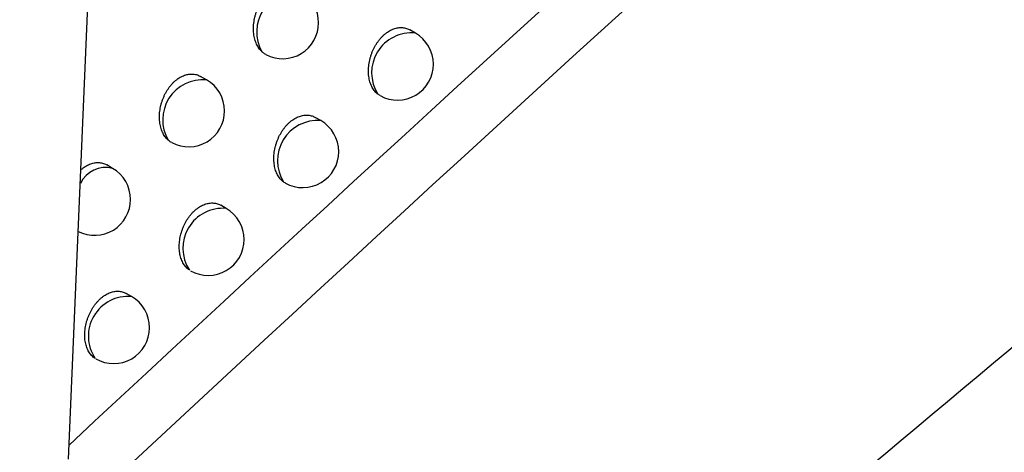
# Model space of a CAD drawing. Header units: millimetres. Extents: x -0.41 to 0.79, y -0.23 to 0.59.
# Tile 43 of 83: x 0.63981 to 0.65351, y -0.07443 to -0.0684. Entities that reach past the tile are written whole.
import ezdxf

# ---------------------------------------------------------------- set-up
doc = ezdxf.new("R2010")
doc.units = ezdxf.units.MM

msp = doc.modelspace()

# ---------------------------------------------------------------- linework, layer by layer
at = {"color": 7, "linetype": 'Continuous', "lineweight": 25}
for p, q in [((0.6404848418, -0.0745224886), (0.6409493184, -0.0636650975)), ((0.6453136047, -0.0685878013), (0.6452354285, -0.0685426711)), ((0.6424064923, -0.0692382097), (0.642324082, -0.0691906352)), ((0.6448235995, -0.0694552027), (0.6447911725, -0.0694383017)), ((0.6439959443, -0.0698057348), (0.6439191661, -0.0697614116)), ((0.6410980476, -0.0704704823), (0.6410171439, -0.0704237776)), ((0.6426789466, -0.0710285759), (0.6426035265, -0.0709850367)), ((0.6413626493, -0.0722563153), (0.6412885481, -0.0722135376))]:
    msp.add_line(p, q, dxfattribs=at)
at = {"color": 9, "linetype": 'Continuous', "lineweight": 25}
for centre, radius, start, end in [((0.6436659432, -0.0685701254), 0.0005615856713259, 84.9427221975, 209.454066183), ((0.6452572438, -0.0691388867), 0.0005539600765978, 84.1605143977, 212.7176273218), ((0.6423555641, -0.0697957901), 0.0005599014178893, 84.7812063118, 210.2214593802), ((0.6439525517, -0.0703633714), 0.0005593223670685, 85.5504804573, 212.0431205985), ((0.6410028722, -0.0708515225), 0.0003927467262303, 75.9757416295, 154.2285336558), ((0.6426330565, -0.0715831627), 0.0005564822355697, 85.2697552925, 213.0695343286), ((0.6413140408, -0.0728076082), 0.0005534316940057, 84.961153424, 214.156637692)]:
    msp.add_arc(centre, radius, start, end, dxfattribs=at)
at = {"color": 7, "linetype": 'Continuous', "lineweight": 25}
for centre, radius, start, end in [((0.6434654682, -0.0684437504), 0.0005, 0, 60.0026882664), ((0.6434654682, -0.0684437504), 0.0005, 242.3435189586, 0), ((0.6450636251, -0.0690208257), 0.0005, 0, 60.0026882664), ((0.6450636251, -0.0690208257), 0.0005, 241.0760628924, 0), ((0.6421565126, -0.0696712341), 0.0005, 0, 60.0026882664), ((0.6421565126, -0.0696712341), 0.0005, 241.9986491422, 0), ((0.6437459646, -0.0702387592), 0.0005, 0, 60.0026882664), ((0.6437459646, -0.0702387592), 0.0005, 240.9125044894, 0), ((0.6408480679, -0.0709035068), 0.0005000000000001, 0, 60.0026882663), ((0.6408480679, -0.0709035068), 0.0005000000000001, 242.9408025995, 0), ((0.6424289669, -0.0714616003), 0.0005, 0, 60.0026882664), ((0.6424289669, -0.0714616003), 0.0005, 240.504634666, 0), ((0.6411126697, -0.0726893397), 0.0005, 0, 60.0026882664), ((0.6411126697, -0.0726893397), 0.0005, 240.2902753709, 0)]:
    msp.add_arc(centre, radius, start, end, dxfattribs=at)
for points, knots in [([(0.6308660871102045, -0.0929135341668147), (0.6353531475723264, -0.0887896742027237), (0.639867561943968, -0.0847546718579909), (0.6489382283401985, -0.0768749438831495), (0.6534953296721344, -0.0730287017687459), (0.6626535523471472, -0.0655243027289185), (0.6672565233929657, -0.0618646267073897), (0.6764874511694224, -0.0547461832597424), (0.681117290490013, -0.0512861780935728), (0.6904066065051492, -0.0445662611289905), (0.6950680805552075, -0.0413031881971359), (0.7043952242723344, -0.0349923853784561), (0.7090632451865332, -0.0319432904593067), (0.7230807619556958, -0.0231142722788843), (0.7324423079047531, -0.0176492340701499), (0.7418254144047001, -0.0126182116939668)], [0, 0, 0, 0, 0.125, 0.125, 0.2500000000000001, 0.2500000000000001, 0.3750000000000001, 0.3750000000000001, 0.5000000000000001, 0.5000000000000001, 0.6250000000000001, 0.6250000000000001, 0.7500000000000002, 0.7500000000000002, 1, 1, 1, 1]), ([(0.7421379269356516, -0.0180370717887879), (0.7343330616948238, -0.022246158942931), (0.7265243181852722, -0.0267632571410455), (0.7085664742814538, -0.0378559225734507), (0.6984268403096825, -0.0446400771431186), (0.6782700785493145, -0.0591704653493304), (0.6682529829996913, -0.0669166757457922), (0.6502903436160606, -0.0817641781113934), (0.6423109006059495, -0.0887108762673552), (0.6344165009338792, -0.0959373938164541)], [3.109241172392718, 3.109241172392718, 3.109241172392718, 3.109241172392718, 3.17595934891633, 3.17595934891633, 3.2629390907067, 3.2629390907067, 3.349918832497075, 3.349918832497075, 3.420469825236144, 3.420469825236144, 3.420469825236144, 3.420469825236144]), ([(0.6431769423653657, -0.0688462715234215), (0.6431732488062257, -0.0688426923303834), (0.6431621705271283, -0.0688319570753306), (0.6431450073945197, -0.0688119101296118), (0.6431261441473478, -0.0687850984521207), (0.6431092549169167, -0.0687553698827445), (0.6430946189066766, -0.0687231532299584), (0.6430824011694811, -0.0686888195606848), (0.6430726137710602, -0.0686524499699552), (0.6430653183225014, -0.068613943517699), (0.6430607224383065, -0.0685739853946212), (0.6430588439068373, -0.0685330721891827), (0.6430596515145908, -0.0684913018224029), (0.6430632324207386, -0.0684484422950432), (0.6430695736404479, -0.0684055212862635), (0.6430785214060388, -0.0683630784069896), (0.6430899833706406, -0.0683212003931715), (0.6431041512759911, -0.0682794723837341), (0.6431206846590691, -0.0682391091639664), (0.6431392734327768, -0.0682005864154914), (0.643159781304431, -0.068163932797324), (0.6431825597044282, -0.0681286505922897), (0.6432069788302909, -0.0680958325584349), (0.6432326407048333, -0.0680658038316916), (0.6432594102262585, -0.0680385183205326), (0.6432877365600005, -0.0680135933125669), (0.643316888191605, -0.0679917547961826), (0.6433464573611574, -0.067973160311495), (0.6433763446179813, -0.0679577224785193), (0.6434069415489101, -0.067945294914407), (0.643437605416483, -0.0679362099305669), (0.6434679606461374, -0.0679304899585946), (0.6434979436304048, -0.0679280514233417), (0.643527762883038, -0.067928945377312), (0.6435569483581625, -0.0679331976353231), (0.6435851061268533, -0.0679408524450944), (0.6436100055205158, -0.0679504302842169), (0.6436249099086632, -0.0679589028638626), (0.6436313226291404, -0.0679625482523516)], [0, 0, 0, 0, 0.0140697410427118, 0.0422000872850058, 0.070520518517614, 0.0994358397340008, 0.1285549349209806, 0.157175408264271, 0.1859919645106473, 0.2154262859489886, 0.2450740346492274, 0.2738824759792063, 0.3028924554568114, 0.332542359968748, 0.3624154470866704, 0.3909929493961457, 0.419774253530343, 0.4492060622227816, 0.478866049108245, 0.5068758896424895, 0.5350869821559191, 0.5639401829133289, 0.5930182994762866, 0.6203911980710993, 0.6479589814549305, 0.6761448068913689, 0.7045453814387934, 0.7315171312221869, 0.7586768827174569, 0.7864278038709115, 0.8143820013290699, 0.8413653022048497, 0.8685325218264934, 0.8962741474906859, 0.9242117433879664, 0.9516019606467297, 0.9791763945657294, 1, 1, 1, 1]), ([(0.6447911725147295, -0.069438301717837), (0.6447856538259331, -0.0694338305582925), (0.6447745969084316, -0.0694248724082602), (0.6447571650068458, -0.0694075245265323), (0.6447390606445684, -0.0693860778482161), (0.6447209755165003, -0.0693595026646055), (0.64470486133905, -0.0693300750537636), (0.6446910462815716, -0.0692981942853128), (0.6446796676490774, -0.0692642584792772), (0.6446707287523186, -0.0692283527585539), (0.6446642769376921, -0.0691903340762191), (0.6446605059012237, -0.0691509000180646), (0.644659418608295, -0.069110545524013), (0.644660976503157, -0.069069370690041), (0.6446652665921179, -0.0690271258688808), (0.6446722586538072, -0.0689848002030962), (0.6446817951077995, -0.0689429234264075), (0.6446937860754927, -0.0689015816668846), (0.6447084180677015, -0.0688603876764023), (0.6447253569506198, -0.0688204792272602), (0.6447443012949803, -0.0687823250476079), (0.6447651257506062, -0.068745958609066), (0.6447881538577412, -0.068710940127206), (0.6448127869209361, -0.0686782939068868), (0.6448386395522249, -0.068648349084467), (0.6448655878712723, -0.0686210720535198), (0.6448940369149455, -0.0685961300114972), (0.6449232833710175, -0.0685742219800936), (0.6449529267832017, -0.0685555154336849), (0.6449828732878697, -0.0685399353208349), (0.6450134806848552, -0.0685273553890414), (0.6450441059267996, -0.0685181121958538), (0.6450743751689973, -0.0685122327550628), (0.6451042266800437, -0.0685096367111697), (0.6451338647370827, -0.068510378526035), (0.6451627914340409, -0.0685144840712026), (0.6451906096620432, -0.0685220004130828), (0.6452148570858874, -0.0685313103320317), (0.6452292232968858, -0.0685395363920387), (0.6452352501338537, -0.0685429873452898)], [0, 0, 0, 0, 0.0197102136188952, 0.0394902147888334, 0.0668789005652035, 0.0944537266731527, 0.122612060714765, 0.1509706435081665, 0.1787344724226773, 0.2066890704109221, 0.2352448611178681, 0.2640083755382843, 0.2919137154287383, 0.3200139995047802, 0.3487324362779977, 0.3776660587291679, 0.4053912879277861, 0.4333131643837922, 0.4618611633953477, 0.4906281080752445, 0.5179145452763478, 0.545395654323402, 0.5734963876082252, 0.6018135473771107, 0.6286067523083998, 0.6555897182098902, 0.6831737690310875, 0.710966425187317, 0.7374489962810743, 0.7641159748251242, 0.791363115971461, 0.8188099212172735, 0.8453058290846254, 0.8719829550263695, 0.8992271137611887, 0.926665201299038, 0.9534849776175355, 0.9804862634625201, 1, 1, 1, 1]), ([(0.6432334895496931, -0.0688862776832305), (0.6432270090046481, -0.0688828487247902), (0.643206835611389, -0.0688721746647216), (0.6431890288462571, -0.0688567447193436), (0.6431769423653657, -0.0688462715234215)], [0, 0, 0, 0, 0.3212421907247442, 1, 1, 1, 1]), ([(0.6418717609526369, -0.0700776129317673), (0.6418663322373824, -0.0700725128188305), (0.6418534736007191, -0.0700604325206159), (0.6418349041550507, -0.0700385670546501), (0.641816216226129, -0.0700118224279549), (0.6417995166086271, -0.0699821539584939), (0.6417850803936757, -0.0699500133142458), (0.6417730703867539, -0.0699157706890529), (0.6417634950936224, -0.0698795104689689), (0.6417564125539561, -0.0698411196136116), (0.6417520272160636, -0.0698012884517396), (0.6417503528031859, -0.0697605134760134), (0.6417513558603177, -0.06971889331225), (0.641755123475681, -0.0696761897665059), (0.6417616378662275, -0.0696334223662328), (0.641770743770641, -0.0695911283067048), (0.6417823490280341, -0.0695493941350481), (0.6417966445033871, -0.0695078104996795), (0.6418132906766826, -0.0694675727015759), (0.6418319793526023, -0.0694291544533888), (0.6418525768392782, -0.0693925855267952), (0.6418754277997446, -0.0693573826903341), (0.6418999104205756, -0.0693246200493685), (0.641925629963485, -0.0692946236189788), (0.641952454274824, -0.0692673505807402), (0.6419808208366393, -0.0692424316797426), (0.6420100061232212, -0.0692205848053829), (0.6420396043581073, -0.0692019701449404), (0.6420695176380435, -0.0691865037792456), (0.64210012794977, -0.069174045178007), (0.6421307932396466, -0.0691649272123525), (0.6421611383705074, -0.0691591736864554), (0.6421911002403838, -0.0691567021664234), (0.6422208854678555, -0.069157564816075), (0.6422500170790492, -0.0691617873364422), (0.6422781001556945, -0.0691694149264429), (0.6423028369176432, -0.0691789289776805), (0.6423176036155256, -0.0691873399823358), (0.6423239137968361, -0.0691909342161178)], [0, 0, 0, 0, 0.0204215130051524, 0.0483710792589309, 0.0765097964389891, 0.1052407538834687, 0.1341746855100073, 0.1625831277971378, 0.1911863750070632, 0.2204034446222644, 0.2498326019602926, 0.2784137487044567, 0.307194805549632, 0.3366104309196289, 0.3662472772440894, 0.39460759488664, 0.4231698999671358, 0.4523765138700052, 0.4818089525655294, 0.5096341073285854, 0.537658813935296, 0.5663197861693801, 0.5952034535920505, 0.622430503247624, 0.6498511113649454, 0.6778853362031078, 0.706132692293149, 0.7329847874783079, 0.7600239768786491, 0.7876515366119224, 0.8154814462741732, 0.8423478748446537, 0.869397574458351, 0.8970199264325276, 0.9248377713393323, 0.9520906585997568, 0.979527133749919, 1, 1, 1, 1]), ([(0.6434784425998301, -0.0706601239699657), (0.6434718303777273, -0.0706550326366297), (0.6434585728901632, -0.0706448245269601), (0.6434392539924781, -0.0706257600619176), (0.6434204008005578, -0.0706033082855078), (0.6434024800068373, -0.0705767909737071), (0.6433865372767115, -0.0705474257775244), (0.6433729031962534, -0.0705156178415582), (0.6433617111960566, -0.0704817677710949), (0.6433529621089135, -0.0704459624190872), (0.6433467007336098, -0.0704080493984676), (0.6433431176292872, -0.0703687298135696), (0.6433422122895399, -0.070328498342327), (0.6433439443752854, -0.0702874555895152), (0.6433484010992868, -0.0702453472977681), (0.6433555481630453, -0.0702031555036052), (0.6433652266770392, -0.0701614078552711), (0.6433773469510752, -0.070120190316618), (0.6433920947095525, -0.0700791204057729), (0.6434091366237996, -0.0700393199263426), (0.643428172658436, -0.070001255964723), (0.6434490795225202, -0.0699649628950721), (0.6434721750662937, -0.0699300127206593), (0.6434968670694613, -0.0698974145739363), (0.6435227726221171, -0.0698674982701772), (0.643549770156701, -0.0698402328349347), (0.6435782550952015, -0.0698152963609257), (0.6436075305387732, -0.0697933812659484), (0.6436371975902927, -0.069774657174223), (0.6436671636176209, -0.0697590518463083), (0.6436977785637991, -0.0697464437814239), (0.6437283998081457, -0.0697371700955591), (0.6437586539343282, -0.0697312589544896), (0.643788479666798, -0.0697286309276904), (0.6438180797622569, -0.0697293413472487), (0.6438469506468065, -0.0697334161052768), (0.6438746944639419, -0.0697409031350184), (0.6438987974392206, -0.0697501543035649), (0.6439130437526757, -0.069758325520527), (0.6439189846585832, -0.0697617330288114)], [0, 0, 0, 0, 0.0231957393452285, 0.0465073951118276, 0.0736954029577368, 0.1010684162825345, 0.1290215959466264, 0.1571739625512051, 0.1847122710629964, 0.2124399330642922, 0.2407643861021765, 0.2692950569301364, 0.2969632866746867, 0.3248247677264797, 0.35329887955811, 0.3819861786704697, 0.4094829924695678, 0.437174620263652, 0.4654862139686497, 0.4940144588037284, 0.5210988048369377, 0.5483760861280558, 0.5762671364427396, 0.6043724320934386, 0.6309948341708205, 0.6578055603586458, 0.6852126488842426, 0.7128266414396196, 0.7391594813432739, 0.7656756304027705, 0.7927685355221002, 0.8200599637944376, 0.8464079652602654, 0.8729362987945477, 0.9000291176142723, 0.9273150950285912, 0.9539695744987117, 0.9808046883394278, 1, 1, 1, 1]), ([(0.6419218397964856, -0.0701124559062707), (0.6419145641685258, -0.0701084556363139), (0.6418969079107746, -0.0700987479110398), (0.6418810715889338, -0.0700854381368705), (0.6418717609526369, -0.0700776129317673)], [0, 0, 0, 0, 0.4120707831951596, 0.9999999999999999, 0.9999999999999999, 0.9999999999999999, 0.9999999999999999]), ([(0.6406572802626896, -0.0704916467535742), (0.6406629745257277, -0.0704865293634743), (0.6406781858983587, -0.0704728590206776), (0.6407036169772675, -0.0704542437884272), (0.6407332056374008, -0.0704355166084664), (0.6407631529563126, -0.0704200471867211), (0.6407937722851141, -0.0704075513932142), (0.6408244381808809, -0.0703984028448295), (0.6408547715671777, -0.0703926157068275), (0.640884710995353, -0.070390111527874), (0.6409144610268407, -0.0703909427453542), (0.6409435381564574, -0.0703951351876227), (0.64097154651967, -0.0704027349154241), (0.6409961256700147, -0.0704121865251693), (0.6410107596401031, -0.0704205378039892), (0.6410169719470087, -0.0704240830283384)], [0, 0, 0, 0, 0.0498525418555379, 0.1331736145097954, 0.212451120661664, 0.292280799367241, 0.3738470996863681, 0.4560107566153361, 0.5353379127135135, 0.6152066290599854, 0.6967682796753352, 0.7789082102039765, 0.8593233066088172, 0.9402809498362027, 1, 1, 1, 1]), ([(0.6435030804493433, -0.0706753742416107), (0.643501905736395, -0.0706748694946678), (0.6434930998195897, -0.0706710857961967), (0.6434852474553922, -0.0706652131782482), (0.6434784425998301, -0.0706601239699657)], [0, 0, 0, 0, 0.1334004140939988, 0.9999999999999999, 0.9999999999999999, 0.9999999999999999, 0.9999999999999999]), ([(0.6421667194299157, -0.0718868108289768), (0.6421589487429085, -0.0718811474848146), (0.642143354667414, -0.0718697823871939), (0.6421220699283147, -0.0718489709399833), (0.6421024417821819, -0.0718254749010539), (0.6420846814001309, -0.0717990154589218), (0.6420689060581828, -0.0717697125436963), (0.6420554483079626, -0.0717379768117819), (0.6420444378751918, -0.0717042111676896), (0.6420358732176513, -0.0716685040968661), (0.6420297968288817, -0.0716306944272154), (0.6420263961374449, -0.0715914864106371), (0.6420256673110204, -0.0715513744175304), (0.6420275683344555, -0.0715104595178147), (0.6420321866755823, -0.0714684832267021), (0.6420394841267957, -0.0714264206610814), (0.6420493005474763, -0.0713847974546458), (0.6420615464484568, -0.0713436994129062), (0.6420764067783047, -0.0713027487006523), (0.6420935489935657, -0.0712630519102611), (0.6421126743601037, -0.0712250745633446), (0.6421336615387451, -0.07118885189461), (0.64215682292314, -0.0711539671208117), (0.6421815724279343, -0.0711214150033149), (0.6422075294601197, -0.0710915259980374), (0.6422345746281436, -0.0710642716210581), (0.6422630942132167, -0.0710393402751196), (0.6422923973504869, -0.0710174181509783), (0.6423220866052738, -0.0709986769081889), (0.6423520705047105, -0.0709830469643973), (0.6423826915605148, -0.0709704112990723), (0.6424133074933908, -0.070961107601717), (0.6424435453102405, -0.0709551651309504), (0.6424733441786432, -0.070952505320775), (0.6425029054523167, -0.0709531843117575), (0.6425317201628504, -0.070957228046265), (0.6425593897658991, -0.070964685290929), (0.64258335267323, -0.0709738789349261), (0.6425974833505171, -0.0709819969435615), (0.6426033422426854, -0.0709853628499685)], [0, 0, 0, 0, 0.0267551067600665, 0.0536916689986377, 0.0806739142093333, 0.1078399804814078, 0.1355827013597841, 0.1635234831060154, 0.1908326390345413, 0.2183296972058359, 0.2464190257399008, 0.2747130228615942, 0.3021413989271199, 0.329761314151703, 0.3579882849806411, 0.3864264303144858, 0.4136918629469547, 0.4411502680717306, 0.4692224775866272, 0.4975090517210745, 0.5243870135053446, 0.5514561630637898, 0.5791332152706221, 0.6070223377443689, 0.6334679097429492, 0.66010034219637, 0.6873243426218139, 0.7147535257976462, 0.7409293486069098, 0.7672873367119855, 0.7942185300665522, 0.8213470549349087, 0.8475395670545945, 0.8739114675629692, 0.9008451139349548, 0.9279710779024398, 0.9544533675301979, 0.9811153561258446, 1, 1, 1, 1]), ([(0.6408560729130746, -0.0731183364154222), (0.6408470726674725, -0.0731121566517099), (0.6408289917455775, -0.0730997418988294), (0.6408056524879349, -0.0730771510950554), (0.6407852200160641, -0.0730525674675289), (0.6407676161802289, -0.0730261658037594), (0.6407520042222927, -0.0729969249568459), (0.6407387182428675, -0.0729652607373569), (0.6407278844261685, -0.0729315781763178), (0.6407194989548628, -0.0728959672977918), (0.6407136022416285, -0.0728582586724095), (0.6407103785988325, -0.0728191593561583), (0.6407098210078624, -0.0727791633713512), (0.6407118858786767, -0.0727383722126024), (0.64071666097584, -0.0726965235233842), (0.6407241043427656, -0.072654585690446), (0.6407340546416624, -0.0726130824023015), (0.640746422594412, -0.0725720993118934), (0.640761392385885, -0.0725312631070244), (0.6407786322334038, -0.0724916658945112), (0.6407978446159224, -0.0724537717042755), (0.6408189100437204, -0.0724176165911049), (0.6408421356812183, -0.0723827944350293), (0.6408669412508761, -0.0723502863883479), (0.6408929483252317, -0.0723204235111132), (0.6409200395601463, -0.0722931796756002), (0.6409485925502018, -0.0722682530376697), (0.6409779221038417, -0.0722463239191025), (0.6410076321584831, -0.0722275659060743), (0.6410376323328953, -0.0722119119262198), (0.6410682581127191, -0.0721992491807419), (0.6410988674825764, -0.0721899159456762), (0.6411290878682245, -0.0721839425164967), (0.6411588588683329, -0.0721812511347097), (0.6411883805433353, -0.0721818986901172), (0.6412171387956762, -0.072185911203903), (0.6412447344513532, -0.0721933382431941), (0.6412685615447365, -0.0722024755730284), (0.6412825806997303, -0.0722105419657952), (0.6412883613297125, -0.0722138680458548)], [0, 0, 0, 0, 0.0303922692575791, 0.0610561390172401, 0.0878272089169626, 0.1147808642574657, 0.1423074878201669, 0.1700309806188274, 0.1971069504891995, 0.2243693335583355, 0.2522193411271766, 0.2802724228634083, 0.3074577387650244, 0.334832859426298, 0.3628093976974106, 0.3909950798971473, 0.418025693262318, 0.4452474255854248, 0.4730767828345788, 0.5011182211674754, 0.5277850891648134, 0.5546413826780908, 0.5820996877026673, 0.6097678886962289, 0.636030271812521, 0.6624780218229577, 0.6895124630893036, 0.7167503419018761, 0.7427615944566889, 0.7689538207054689, 0.7957155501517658, 0.8226733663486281, 0.8487025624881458, 0.8749101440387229, 0.9016765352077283, 0.9286343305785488, 0.9549372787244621, 0.9814189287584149, 0.9999999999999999, 0.9999999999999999, 0.9999999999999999, 0.9999999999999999])]:
    msp.add_open_spline(points, degree=3, knots=knots, dxfattribs=at)
for points in [[(0.6408699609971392, -0.0750385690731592), (0.6491864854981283, -0.0672734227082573), (0.6575490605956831, -0.0598075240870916), (0.6659428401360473, -0.0526340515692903)], [(0.6636317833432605, -0.0536008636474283), (0.6558916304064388, -0.0602535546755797), (0.6481729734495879, -0.0671604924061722), (0.6404873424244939, -0.0743281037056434)]]:
    msp.add_open_spline(points, degree=3, dxfattribs=at)

doc.saveas('drawing.dxf')
